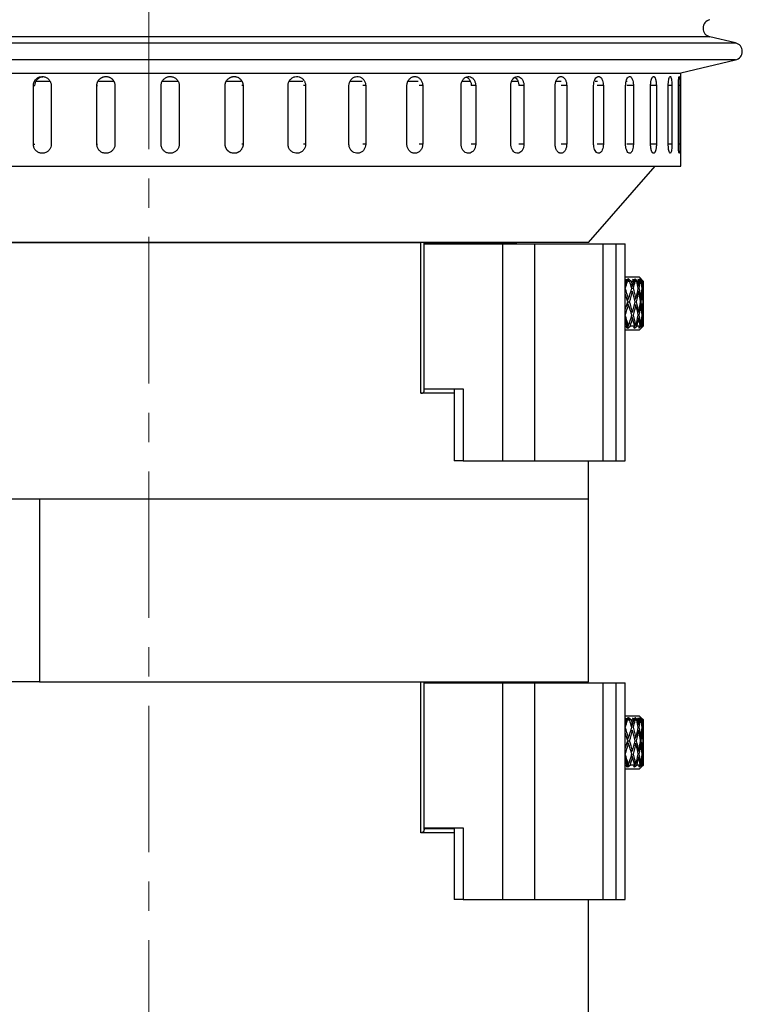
# Model space of a CAD drawing. Header units: inches. Extents: x 1.2 to 31.4, y 1 to 21.5.
# Tile 8 of 63: x 3.4 to 5.9, y 10.2 to 13.6. Entities that reach past the tile are written whole.
import ezdxf

# ---------------------------------------------------------------- set-up
doc = ezdxf.new("R2010")
doc.units = ezdxf.units.IN
doc.header["$MEASUREMENT"] = 0
doc.linetypes.add('CENTERX2', pattern=[0.8, 0.5, -0.1, 0.1, -0.1])

msp = doc.modelspace()

# ---------------------------------------------------------------- linework, layer by layer
at = {"color": 7, "linetype": 'CENTERX2', "lineweight": 18}
msp.add_line((3.8271, 7.5437), (3.8271, 15.8905), dxfattribs=at)
at = {"color": 7, "linetype": 'Continuous', "lineweight": 25}
for p, q in [((5.741, 13.5269), (1.9131, 13.5269)), ((5.8288, 13.5061), (5.741, 13.5269)), ((1.8254, 13.5061), (5.4934, 13.5061)), ((5.4934, 13.5061), (5.8288, 13.5061)), ((5.8288, 13.4477), (2.4173, 13.4477)), ((5.6426, 13.4036), (5.8288, 13.4477)), ((2.4997, 13.4032), (5.3369, 13.4032)), ((5.3369, 13.4032), (5.6408, 13.4032)), ((5.6426, 13.0852), (5.6426, 13.4036)), ((3.4338, 13.1602), (3.4338, 13.3602)), ((3.4338, 13.3602), (3.4388, 13.3602)), ((3.4905, 13.374), (3.4417, 13.374)), ((3.4945, 13.3602), (3.4945, 13.1602)), ((3.6503, 13.1602), (3.6503, 13.3602)), ((3.6503, 13.3602), (3.6523, 13.3602)), ((3.7086, 13.374), (3.6554, 13.374)), ((3.7121, 13.3602), (3.7121, 13.1602)), ((3.8694, 13.1602), (3.8694, 13.3602)), ((3.9273, 13.374), (3.8728, 13.374)), ((3.9313, 13.3602), (3.9303, 13.3602)), ((3.9313, 13.3602), (3.9313, 13.1602)), ((4.0879, 13.1602), (4.0879, 13.3602)), ((4.1425, 13.374), (4.0913, 13.374)), ((4.149, 13.3602), (4.1451, 13.3602)), ((4.149, 13.3602), (4.149, 13.1602)), ((4.3025, 13.1602), (4.3025, 13.3602)), ((4.3527, 13.374), (4.3061, 13.374)), ((4.3621, 13.3602), (4.3552, 13.3602)), ((4.3621, 13.3602), (4.3621, 13.1602)), ((4.5102, 13.1602), (4.5102, 13.3602)), ((4.5551, 13.374), (4.5141, 13.374)), ((4.5673, 13.3602), (4.5575, 13.3602)), ((4.5673, 13.3602), (4.5673, 13.1602)), ((4.708, 13.1602), (4.708, 13.3602)), ((4.7465, 13.374), (4.7119, 13.374)), ((4.7617, 13.3602), (4.7493, 13.3602)), ((4.7617, 13.3602), (4.7617, 13.1602)), ((4.8929, 13.1602), (4.8929, 13.3602)), ((4.9255, 13.374), (4.8975, 13.374)), ((4.9425, 13.3602), (4.9276, 13.3602)), ((4.9425, 13.3602), (4.9425, 13.1602)), ((5.0623, 13.1602), (5.0623, 13.3602)), ((5.0888, 13.374), (5.0672, 13.374)), ((5.107, 13.3602), (5.0898, 13.3602)), ((5.107, 13.3602), (5.107, 13.1602)), ((5.2137, 13.1602), (5.2137, 13.3602)), ((5.2338, 13.374), (5.2186, 13.374)), ((5.2529, 13.3602), (5.2336, 13.3602)), ((5.2529, 13.3602), (5.2529, 13.1602)), ((5.3448, 13.1602), (5.3448, 13.3602)), ((5.3581, 13.374), (5.35, 13.374)), ((5.378, 13.3602), (5.357, 13.3602)), ((5.378, 13.3602), (5.378, 13.1602)), ((5.4539, 13.1602), (5.4539, 13.3602)), ((5.459, 13.374), (5.4566, 13.374)), ((5.4804, 13.3602), (5.458, 13.3602)), ((5.4804, 13.3602), (5.4804, 13.1602)), ((5.5391, 13.1602), (5.5391, 13.3602)), ((5.5588, 13.3602), (5.5391, 13.3602)), ((5.5588, 13.3602), (5.5588, 13.1602)), ((5.5995, 13.1602), (5.5995, 13.3602)), ((5.6119, 13.3602), (5.5995, 13.3602)), ((5.6119, 13.3602), (5.6119, 13.1602)), ((5.634, 13.1602), (5.634, 13.3602)), ((5.6389, 13.3602), (5.634, 13.3602)), ((5.6389, 13.3602), (5.6389, 13.1602)), ((3.4338, 13.1602), (3.4388, 13.1602)), ((3.6503, 13.1602), (3.6523, 13.1602)), ((3.9313, 13.1602), (3.9303, 13.1602)), ((4.149, 13.1602), (4.1451, 13.1602)), ((4.3621, 13.1602), (4.3552, 13.1602)), ((4.5673, 13.1602), (4.5575, 13.1602)), ((4.7617, 13.1602), (4.7493, 13.1602)), ((4.9425, 13.1602), (4.9276, 13.1602)), ((5.107, 13.1602), (5.0898, 13.1602)), ((5.2529, 13.1602), (5.2336, 13.1602)), ((5.378, 13.1602), (5.357, 13.1602)), ((5.4804, 13.1602), (5.458, 13.1602)), ((5.5588, 13.1602), (5.5391, 13.1602)), ((5.6119, 13.1602), (5.5995, 13.1602)), ((5.6389, 13.1602), (5.634, 13.1602)), ((2.4483, 13.0852), (5.6426, 13.0852)), ((5.3271, 12.8252), (5.5552, 13.0852)), ((5.3271, 12.8252), (2.3271, 12.8252)), ((2.9987, 12.8252), (4.755, 12.8252)), ((4.755, 12.3102), (4.755, 12.8252)), ((4.7664, 12.3167), (4.7664, 12.8252)), ((5.0777, 12.8212), (4.7664, 12.8212)), ((4.7664, 12.8202), (5.0356, 12.8202)), ((5.0356, 12.0802), (5.0356, 12.8202)), ((5.0356, 12.8202), (5.1438, 12.8202)), ((5.0777, 12.8212), (5.0817, 12.8252)), ((5.1438, 12.0802), (5.1438, 12.8202)), ((5.1438, 12.8202), (5.3771, 12.8202)), ((5.3771, 12.0802), (5.3771, 12.8202)), ((5.3771, 12.8202), (5.4221, 12.8202)), ((5.4221, 12.0802), (5.4221, 12.8202)), ((5.4221, 12.8202), (5.4521, 12.8202)), ((5.4521, 12.0802), (5.4521, 12.8202)), ((5.4521, 12.7072), (5.4996, 12.7072)), ((5.5146, 12.6922), (5.4996, 12.7072)), ((5.4584, 12.6973), (5.4511, 12.699)), ((5.4521, 12.6816), (5.4584, 12.6973)), ((5.4521, 12.6963), (5.4537, 12.6922)), ((5.4604, 12.6922), (5.4584, 12.6973)), ((5.464, 12.7004), (5.4595, 12.699)), ((5.4595, 12.699), (5.4679, 12.6922)), ((5.4679, 12.6922), (5.4604, 12.6922)), ((5.4738, 12.6922), (5.464, 12.7004)), ((5.4654, 12.6942), (5.464, 12.7004)), ((5.4723, 12.6775), (5.4777, 12.6784)), ((5.4814, 12.6922), (5.4738, 12.6922)), ((5.4745, 12.6698), (5.4772, 12.6783)), ((5.4834, 12.6973), (5.4775, 12.699)), ((5.4775, 12.699), (5.4814, 12.6922)), ((5.4799, 12.6865), (5.4834, 12.6973)), ((5.4864, 12.6922), (5.4834, 12.6973)), ((5.4864, 12.7004), (5.4837, 12.699)), ((5.4837, 12.699), (5.4918, 12.6922)), ((5.496, 12.6922), (5.4864, 12.7004)), ((5.487, 12.6962), (5.4864, 12.7004)), ((5.4918, 12.6922), (5.4864, 12.6922)), ((5.4949, 12.6778), (5.4986, 12.6784)), ((5.4952, 12.676), (5.4957, 12.6779)), ((5.5003, 12.6973), (5.4959, 12.699)), ((5.4959, 12.699), (5.5011, 12.6922)), ((5.5011, 12.6922), (5.496, 12.6922)), ((5.4995, 12.6942), (5.5003, 12.6973)), ((5.5007, 12.7004), (5.4997, 12.699)), ((5.4997, 12.699), (5.5074, 12.6922)), ((5.5042, 12.6922), (5.5003, 12.6973)), ((5.5097, 12.6922), (5.5007, 12.7004)), ((5.5008, 12.6981), (5.5007, 12.7004)), ((5.5074, 12.6922), (5.5042, 12.6922)), ((5.5086, 12.6973), (5.506, 12.699)), ((5.506, 12.699), (5.5121, 12.6922)), ((5.5146, 12.6922), (5.5063, 12.7004)), ((5.5063, 12.7004), (5.5072, 12.699)), ((5.5072, 12.699), (5.5143, 12.6922)), ((5.5085, 12.6962), (5.5086, 12.6973)), ((5.5134, 12.6922), (5.5086, 12.6973)), ((5.5091, 12.6781), (5.511, 12.6784)), ((5.5121, 12.6922), (5.5097, 12.6922)), ((5.5143, 12.6922), (5.5134, 12.6922)), ((5.4523, 12.6683), (5.4521, 12.6683)), ((5.4717, 12.6574), (5.4777, 12.6584)), ((5.4741, 12.6578), (5.4731, 12.662)), ((5.4804, 12.6683), (5.4746, 12.6674)), ((5.4946, 12.6577), (5.4986, 12.6584)), ((5.5004, 12.6683), (5.4966, 12.6678)), ((5.509, 12.6581), (5.511, 12.6584)), ((5.5118, 12.6683), (5.5101, 12.6681)), ((5.5146, 12.5966), (5.5146, 12.6484)), ((5.4577, 12.6325), (5.4642, 12.6325)), ((5.4577, 12.6125), (5.4642, 12.6125)), ((5.4601, 12.6253), (5.4624, 12.6325)), ((5.4624, 12.6125), (5.4601, 12.6197)), ((5.461, 12.6225), (5.4673, 12.6225)), ((5.4844, 12.6325), (5.4892, 12.6325)), ((5.4844, 12.6125), (5.4892, 12.6125)), ((5.4846, 12.6315), (5.4849, 12.6325)), ((5.4849, 12.6125), (5.4846, 12.6134)), ((5.4868, 12.6225), (5.4914, 12.6225)), ((5.503, 12.6325), (5.5059, 12.6325)), ((5.503, 12.6125), (5.5059, 12.6125)), ((5.5045, 12.6225), (5.5072, 12.6225)), ((5.5129, 12.6325), (5.5139, 12.6325)), ((5.5129, 12.6125), (5.5139, 12.6125)), ((5.5135, 12.6225), (5.5142, 12.6225)), ((5.4521, 12.5766), (5.4523, 12.5766)), ((5.4777, 12.5866), (5.4717, 12.5876)), ((5.4731, 12.5829), (5.4741, 12.5872)), ((5.4772, 12.5667), (5.4745, 12.5751)), ((5.4746, 12.5776), (5.4804, 12.5766)), ((5.4986, 12.5866), (5.4946, 12.5872)), ((5.4957, 12.567), (5.4952, 12.5689)), ((5.4966, 12.5772), (5.5004, 12.5766)), ((5.511, 12.5866), (5.509, 12.5869)), ((5.5101, 12.5769), (5.5118, 12.5766)), ((5.4605, 12.5423), (5.4521, 12.5633)), ((5.4521, 12.5402), (5.4579, 12.5402)), ((5.4579, 12.5402), (5.4556, 12.5345)), ((5.4556, 12.5345), (5.4573, 12.5349)), ((5.4573, 12.5349), (5.4568, 12.5345)), ((5.4568, 12.5345), (5.4612, 12.5329)), ((5.4605, 12.5423), (5.4573, 12.5349)), ((5.4642, 12.541), (5.4605, 12.5423)), ((5.4612, 12.5329), (5.4632, 12.5414)), ((5.4612, 12.5329), (5.4702, 12.5402)), ((5.4702, 12.5402), (5.4846, 12.5402)), ((5.4777, 12.5666), (5.4723, 12.5675)), ((5.4851, 12.5423), (5.4799, 12.5584)), ((5.4846, 12.5402), (5.4812, 12.5345)), ((5.4812, 12.5345), (5.4825, 12.5349)), ((5.4825, 12.5349), (5.482, 12.5345)), ((5.482, 12.5345), (5.4847, 12.5329)), ((5.4841, 12.5393), (5.4825, 12.5349)), ((5.4851, 12.5423), (5.4845, 12.5406)), ((5.4847, 12.5329), (5.486, 12.542)), ((5.4847, 12.5329), (5.4934, 12.5402)), ((5.4892, 12.541), (5.4851, 12.5423)), ((5.4934, 12.5402), (5.5031, 12.5402)), ((5.4986, 12.5666), (5.4949, 12.5672)), ((5.5031, 12.5402), (5.4987, 12.5345)), ((5.4987, 12.5345), (5.4997, 12.5349)), ((5.4997, 12.5349), (5.4992, 12.5345)), ((5.4992, 12.5345), (5.5001, 12.5329)), ((5.4996, 12.5252), (5.5146, 12.5402)), ((5.5, 12.5362), (5.4997, 12.5349)), ((5.5001, 12.5329), (5.5083, 12.5402)), ((5.5001, 12.5329), (5.5003, 12.5365)), ((5.5059, 12.541), (5.5028, 12.5419)), ((5.5069, 12.5329), (5.5144, 12.5402)), ((5.5078, 12.5345), (5.5069, 12.5329)), ((5.513, 12.5402), (5.5076, 12.5345)), ((5.5076, 12.5345), (5.5082, 12.5349)), ((5.5082, 12.5349), (5.5078, 12.5345)), ((5.5083, 12.5352), (5.5082, 12.5349)), ((5.5083, 12.5402), (5.513, 12.5402)), ((5.511, 12.5666), (5.5091, 12.5669)), ((5.5139, 12.541), (5.5129, 12.5413)), ((5.5144, 12.5402), (5.5146, 12.5402)), ((5.5146, 12.5402), (5.5146, 12.5566)), ((5.4996, 12.5252), (5.4521, 12.5252)), ((4.8689, 12.3102), (4.755, 12.3102)), ((4.7664, 12.3252), (4.7795, 12.3252)), ((4.7795, 12.3252), (4.9002, 12.3252)), ((4.8689, 12.3252), (4.8689, 12.0802)), ((4.9002, 12.3252), (4.9002, 12.0802)), ((4.9002, 12.0802), (4.8689, 12.0802)), ((4.9002, 12.0802), (5.0356, 12.0802)), ((5.0356, 12.0802), (5.1438, 12.0802)), ((5.1438, 12.0802), (5.3771, 12.0802)), ((5.3271, 11.9502), (5.3271, 12.0802)), ((5.3771, 12.0802), (5.4221, 12.0802)), ((5.4221, 12.0802), (5.4521, 12.0802)), ((3.3152, 11.9502), (3.4545, 11.9502)), ((3.4545, 11.9502), (3.4545, 11.3252)), ((3.4545, 11.9502), (5.3271, 11.9502)), ((5.3271, 11.3252), (5.3271, 11.9502)), ((3.4545, 11.3252), (3.3152, 11.3252)), ((3.4545, 11.3252), (5.3271, 11.3252)), ((3.4545, 11.3252), (4.755, 11.3252)), ((4.755, 10.8102), (4.755, 11.3252)), ((4.7664, 10.8215), (4.7664, 11.3252)), ((4.7664, 11.3222), (5.0356, 11.3222)), ((5.0356, 10.5822), (5.0356, 11.3222)), ((5.0356, 11.3222), (5.1438, 11.3222)), ((5.1438, 10.5822), (5.1438, 11.3222)), ((5.1438, 11.3222), (5.3771, 11.3222)), ((5.3771, 10.5822), (5.3771, 11.3222)), ((5.3771, 11.3222), (5.4221, 11.3222)), ((5.4221, 10.5822), (5.4221, 11.3222)), ((5.4221, 11.3222), (5.4521, 11.3222)), ((5.4521, 10.5822), (5.4521, 11.3222)), ((5.4584, 11.1993), (5.4511, 11.201)), ((5.4521, 11.2092), (5.4996, 11.2092)), ((5.4521, 11.1836), (5.4584, 11.1993)), ((5.4521, 11.1983), (5.4537, 11.1942)), ((5.4604, 11.1942), (5.4584, 11.1993)), ((5.464, 11.2024), (5.4595, 11.201)), ((5.4595, 11.201), (5.4679, 11.1942)), ((5.4679, 11.1942), (5.4604, 11.1942)), ((5.4738, 11.1942), (5.464, 11.2024)), ((5.4654, 11.1962), (5.464, 11.2024)), ((5.4814, 11.1942), (5.4738, 11.1942)), ((5.4834, 11.1993), (5.4775, 11.201)), ((5.4775, 11.201), (5.4814, 11.1942)), ((5.4799, 11.1885), (5.4834, 11.1993)), ((5.4864, 11.1942), (5.4834, 11.1993)), ((5.4864, 11.2024), (5.4837, 11.201)), ((5.4837, 11.201), (5.4918, 11.1942)), ((5.496, 11.1942), (5.4864, 11.2024)), ((5.487, 11.1982), (5.4864, 11.2024)), ((5.4918, 11.1942), (5.4864, 11.1942)), ((5.5003, 11.1993), (5.4959, 11.201)), ((5.4959, 11.201), (5.5011, 11.1942)), ((5.5011, 11.1942), (5.496, 11.1942)), ((5.4995, 11.1962), (5.5003, 11.1993)), ((5.5146, 11.1942), (5.4996, 11.2092)), ((5.5007, 11.2024), (5.4997, 11.201)), ((5.4997, 11.201), (5.5074, 11.1942)), ((5.5042, 11.1942), (5.5003, 11.1993)), ((5.5097, 11.1942), (5.5007, 11.2024)), ((5.5008, 11.2001), (5.5007, 11.2024)), ((5.5074, 11.1942), (5.5042, 11.1942)), ((5.5086, 11.1993), (5.506, 11.201)), ((5.506, 11.201), (5.5121, 11.1942)), ((5.5146, 11.1942), (5.5063, 11.2024)), ((5.5063, 11.2024), (5.5072, 11.201)), ((5.5072, 11.201), (5.5143, 11.1942)), ((5.5085, 11.1982), (5.5086, 11.1993)), ((5.5134, 11.1942), (5.5086, 11.1993)), ((5.5121, 11.1942), (5.5097, 11.1942)), ((5.5143, 11.1942), (5.5134, 11.1942)), ((5.4523, 11.1703), (5.4521, 11.1703)), ((5.4717, 11.1594), (5.4777, 11.1604)), ((5.4723, 11.1795), (5.4777, 11.1804)), ((5.4741, 11.1598), (5.4731, 11.164)), ((5.4745, 11.1718), (5.4772, 11.1803)), ((5.4804, 11.1703), (5.4746, 11.1694)), ((5.4946, 11.1597), (5.4986, 11.1604)), ((5.4949, 11.1798), (5.4986, 11.1804)), ((5.4952, 11.178), (5.4957, 11.1799)), ((5.5004, 11.1703), (5.4966, 11.1698)), ((5.509, 11.1601), (5.511, 11.1604)), ((5.5091, 11.1801), (5.511, 11.1804)), ((5.5118, 11.1703), (5.5101, 11.1701)), ((5.4577, 11.1345), (5.4642, 11.1345)), ((5.4601, 11.1273), (5.4624, 11.1345)), ((5.461, 11.1245), (5.4673, 11.1245)), ((5.4844, 11.1345), (5.4892, 11.1345)), ((5.4846, 11.1335), (5.4849, 11.1345)), ((5.4868, 11.1245), (5.4914, 11.1245)), ((5.503, 11.1345), (5.5059, 11.1345)), ((5.5045, 11.1245), (5.5072, 11.1245)), ((5.5129, 11.1345), (5.5139, 11.1345)), ((5.5135, 11.1245), (5.5142, 11.1245)), ((5.5146, 11.0986), (5.5146, 11.1504)), ((5.4577, 11.1145), (5.4642, 11.1145)), ((5.4624, 11.1145), (5.4601, 11.1217)), ((5.4777, 11.0886), (5.4717, 11.0896)), ((5.4844, 11.1145), (5.4892, 11.1145)), ((5.4849, 11.1145), (5.4846, 11.1154)), ((5.503, 11.1145), (5.5059, 11.1145)), ((5.5129, 11.1145), (5.5139, 11.1145)), ((5.4521, 11.0786), (5.4523, 11.0786)), ((5.4605, 11.0443), (5.4521, 11.0653)), ((5.4777, 11.0686), (5.4723, 11.0695)), ((5.4731, 11.0849), (5.4741, 11.0892)), ((5.4772, 11.0687), (5.4745, 11.0771)), ((5.4746, 11.0796), (5.4804, 11.0786)), ((5.4851, 11.0443), (5.4799, 11.0604)), ((5.4986, 11.0886), (5.4946, 11.0892)), ((5.4986, 11.0686), (5.4949, 11.0692)), ((5.4957, 11.069), (5.4952, 11.0709)), ((5.4966, 11.0792), (5.5004, 11.0786)), ((5.511, 11.0886), (5.509, 11.0889)), ((5.511, 11.0686), (5.5091, 11.0689)), ((5.5101, 11.0789), (5.5118, 11.0786)), ((5.5146, 11.0422), (5.5146, 11.0586)), ((5.4521, 11.0422), (5.4579, 11.0422)), ((5.4996, 11.0272), (5.4521, 11.0272)), ((5.4579, 11.0422), (5.4556, 11.0365)), ((5.4556, 11.0365), (5.4573, 11.0369)), ((5.4573, 11.0369), (5.4568, 11.0365)), ((5.4568, 11.0365), (5.4612, 11.0349)), ((5.4605, 11.0443), (5.4573, 11.0369)), ((5.4642, 11.043), (5.4605, 11.0443)), ((5.4612, 11.0349), (5.4632, 11.0434)), ((5.4612, 11.0349), (5.4702, 11.0422)), ((5.4702, 11.0422), (5.4846, 11.0422)), ((5.4846, 11.0422), (5.4812, 11.0365)), ((5.4812, 11.0365), (5.4825, 11.0369)), ((5.4825, 11.0369), (5.482, 11.0365)), ((5.482, 11.0365), (5.4847, 11.0349)), ((5.4841, 11.0413), (5.4825, 11.0369)), ((5.4851, 11.0443), (5.4845, 11.0426)), ((5.4847, 11.0349), (5.486, 11.044)), ((5.4847, 11.0349), (5.4934, 11.0422)), ((5.4892, 11.043), (5.4851, 11.0443)), ((5.4934, 11.0422), (5.5031, 11.0422)), ((5.5031, 11.0422), (5.4987, 11.0365)), ((5.4987, 11.0365), (5.4997, 11.0369)), ((5.4997, 11.0369), (5.4992, 11.0365)), ((5.4992, 11.0365), (5.5001, 11.0349)), ((5.4996, 11.0272), (5.5146, 11.0422)), ((5.5, 11.0382), (5.4997, 11.0369)), ((5.5001, 11.0349), (5.5083, 11.0422)), ((5.5001, 11.0349), (5.5003, 11.0385)), ((5.5059, 11.043), (5.5028, 11.0439)), ((5.5069, 11.0349), (5.5144, 11.0422)), ((5.5078, 11.0365), (5.5069, 11.0349)), ((5.513, 11.0422), (5.5076, 11.0365)), ((5.5076, 11.0365), (5.5082, 11.0369)), ((5.5082, 11.0369), (5.5078, 11.0365)), ((5.5083, 11.0372), (5.5082, 11.0369)), ((5.5083, 11.0422), (5.513, 11.0422)), ((5.5139, 11.043), (5.5129, 11.0433)), ((5.5144, 11.0422), (5.5146, 11.0422)), ((4.7661, 10.8252), (4.8689, 10.8252)), ((4.7664, 10.8272), (4.9002, 10.8272)), ((4.8689, 10.8272), (4.8689, 10.5822)), ((4.9002, 10.8272), (4.9002, 10.5822)), ((4.8689, 10.8102), (4.755, 10.8102)), ((4.9002, 10.5822), (4.8689, 10.5822)), ((4.9002, 10.5822), (5.0356, 10.5822)), ((5.0356, 10.5822), (5.1438, 10.5822)), ((5.1438, 10.5822), (5.3771, 10.5822)), ((5.3271, 10.0752), (5.3271, 10.5822)), ((5.3771, 10.5822), (5.4221, 10.5822)), ((5.4221, 10.5822), (5.4521, 10.5822))]:
    msp.add_line(p, q, dxfattribs=at)
for centre, start, end in [((5.7479, 13.5561), 103.3212, 256.6788), ((5.8219, 13.4769), 283.3212, 76.6788)]:
    msp.add_arc(centre, 0.03, start, end, dxfattribs=at)
for centre, major_axis, ratio, start_param, end_param in [((5.2021, 12.6225), (0.25, 0.5341), 0.351168, 4.995947, 5.004501), ((5.2021, 12.6025), (0.25, 0.5341), 0.351168, 4.997277, 5.041861), ((5.2021, 12.6225), (-0.1712, 0.5348), 0.488877, 4.642041, 4.686357), ((5.2021, 12.6425), (-0.1712, 0.5348), 0.488877, 4.623498, 4.649177), ((5.2021, 12.6225), (0.2162, 0.5335), 0.422924, 4.985598, 5.011371), ((5.2021, 12.6025), (0.2162, 0.5335), 0.422924, 5.004148, 5.048732), ((5.2021, 12.6225), (-0.1123, 0.5378), 0.542256, 4.6846, 4.728916), ((5.2021, 12.6425), (-0.1123, 0.5378), 0.542256, 4.666057, 4.691736), ((5.2021, 12.6225), (0.1712, 0.5348), 0.488877, 4.971096, 4.996869), ((5.2021, 12.6025), (0.1712, 0.5348), 0.488877, 4.989646, 5.03423), ((5.2021, 12.6225), (-0.0395, 0.5408), 0.57322, 4.755446, 4.799762), ((5.2021, 12.6425), (-0.0395, 0.5408), 0.57322, 4.736903, 4.762583), ((5.2021, 12.6225), (0.1123, 0.5378), 0.542256, 4.928537, 4.95431), ((5.2021, 12.6025), (0.1123, 0.5378), 0.542256, 4.947086, 4.99167), ((5.2021, 12.6225), (0.0395, 0.5408), 0.57322, 4.839147, 4.883463), ((5.2021, 12.6425), (0.0395, 0.5408), 0.57322, 4.820604, 4.846284), ((5.2021, 12.6225), (-0.2162, 0.5335), 0.422924, 4.542631, 4.591776), ((5.2021, 12.6425), (-0.2162, 0.5335), 0.422924, 4.524154, 4.590446), ((5.2021, 12.6225), (0.2162, 0.5335), 0.422924, 4.900624, 4.967055), ((5.2021, 12.6025), (0.2162, 0.5335), 0.422924, 4.919106, 4.985598), ((5.2021, 12.6225), (-0.1712, 0.5348), 0.488877, 4.557133, 4.623498), ((5.2021, 12.6425), (-0.1712, 0.5348), 0.488877, 4.538656, 4.604948), ((5.2021, 12.6225), (0.1712, 0.5348), 0.488877, 4.886121, 4.952553), ((5.2021, 12.6025), (0.1712, 0.5348), 0.488877, 4.904604, 4.971096), ((5.2021, 12.6225), (-0.1123, 0.5378), 0.542256, 4.599692, 4.666057), ((5.2021, 12.6425), (-0.1123, 0.5378), 0.542256, 4.581216, 4.647508), ((5.2021, 12.6225), (0.1123, 0.5378), 0.542256, 4.843562, 4.909993), ((5.2021, 12.6025), (0.1123, 0.5378), 0.542256, 4.862044, 4.928537), ((5.2021, 12.6225), (-0.0395, 0.5408), 0.57322, 4.670538, 4.736903), ((5.2021, 12.6425), (-0.0395, 0.5408), 0.57322, 4.652062, 4.718354), ((5.2021, 12.6225), (0.0395, 0.5408), 0.57322, 4.772716, 4.839147), ((5.2021, 12.6025), (0.0395, 0.5408), 0.57322, 4.791198, 4.85769), ((5.2021, 12.6225), (0.2162, 0.5335), 0.422924, 4.833002, 4.882147), ((5.2021, 12.6025), (0.2162, 0.5335), 0.422924, 4.834332, 4.900624), ((5.2021, 12.6225), (-0.2162, 0.5335), 0.422924, 4.457723, 4.524154), ((5.2021, 12.6425), (-0.2162, 0.5335), 0.422924, 4.43918, 4.505672), ((5.2021, 12.6225), (0.1712, 0.5348), 0.488877, 4.80128, 4.867645), ((5.2021, 12.6025), (0.1712, 0.5348), 0.488877, 4.81983, 4.886121), ((5.2021, 12.6225), (-0.1712, 0.5348), 0.488877, 4.472225, 4.538656), ((5.2021, 12.6425), (-0.1712, 0.5348), 0.488877, 4.453682, 4.520174), ((5.2021, 12.6225), (0.1123, 0.5378), 0.542256, 4.758721, 4.825086), ((5.2021, 12.6025), (0.1123, 0.5378), 0.542256, 4.77727, 4.843562), ((5.2021, 12.6225), (-0.1123, 0.5378), 0.542256, 4.514784, 4.581216), ((5.2021, 12.6425), (-0.1123, 0.5378), 0.542256, 4.496241, 4.562734), ((5.2021, 12.6225), (0.0395, 0.5408), 0.57322, 4.687875, 4.754239), ((5.2021, 12.6025), (0.0395, 0.5408), 0.57322, 4.706424, 4.772716), ((5.2021, 12.6225), (-0.0395, 0.5408), 0.57322, 4.585631, 4.652062), ((5.2021, 12.6425), (-0.0395, 0.5408), 0.57322, 4.567087, 4.63358), ((5.2021, 12.6425), (-0.25, 0.5341), 0.351168, 4.360939, 4.427501), ((5.2021, 12.6225), (0.1712, 0.5348), 0.488877, 4.716575, 4.782737), ((5.2021, 12.6425), (-0.2162, 0.5335), 0.422924, 4.354069, 4.42063), ((5.2021, 12.6225), (0.1123, 0.5378), 0.542256, 4.674016, 4.740178), ((5.2021, 12.6425), (-0.1712, 0.5348), 0.488877, 4.368571, 4.435132), ((5.2021, 12.6225), (0.0395, 0.5408), 0.57322, 4.60317, 4.669332), ((5.2021, 12.6425), (-0.1123, 0.5378), 0.542256, 4.411131, 4.477692), ((5.2021, 12.6225), (-0.0395, 0.5408), 0.57322, 4.519469, 4.585631), ((5.2021, 12.6225), (-0.25, 0.5341), 0.351168, 4.396951, 4.428831), ((5.2021, 12.6025), (0.1712, 0.5348), 0.488877, 4.752382, 4.80128), ((5.2021, 12.6225), (-0.2162, 0.5335), 0.422924, 4.390081, 4.43918), ((5.2021, 12.6025), (0.1123, 0.5378), 0.542256, 4.709822, 4.758721), ((5.2021, 12.6225), (-0.1712, 0.5348), 0.488877, 4.404583, 4.453682), ((5.2021, 12.6025), (0.0395, 0.5408), 0.57322, 4.638976, 4.687875), ((5.2021, 12.6225), (-0.1123, 0.5378), 0.542256, 4.447143, 4.496241), ((5.2021, 12.6025), (-0.0395, 0.5408), 0.57322, 4.555275, 4.604174), ((5.2021, 11.1245), (0.25, 0.5341), 0.351168, 4.995947, 5.004501), ((5.2021, 11.1045), (0.25, 0.5341), 0.351168, 4.997277, 5.041861), ((5.2021, 11.1245), (-0.1712, 0.5348), 0.488877, 4.642041, 4.686357), ((5.2021, 11.1445), (-0.1712, 0.5348), 0.488877, 4.623498, 4.649177), ((5.2021, 11.1245), (0.2162, 0.5335), 0.422924, 4.985598, 5.011371), ((5.2021, 11.1045), (0.2162, 0.5335), 0.422924, 5.004148, 5.048732), ((5.2021, 11.1245), (-0.1123, 0.5378), 0.542256, 4.6846, 4.728916), ((5.2021, 11.1445), (-0.1123, 0.5378), 0.542256, 4.666057, 4.691736), ((5.2021, 11.1245), (0.1712, 0.5348), 0.488877, 4.971096, 4.996869), ((5.2021, 11.1045), (0.1712, 0.5348), 0.488877, 4.989646, 5.03423), ((5.2021, 11.1245), (-0.0395, 0.5408), 0.57322, 4.755446, 4.799762), ((5.2021, 11.1445), (-0.0395, 0.5408), 0.57322, 4.736903, 4.762583), ((5.2021, 11.1245), (0.1123, 0.5378), 0.542256, 4.928537, 4.95431), ((5.2021, 11.1045), (0.1123, 0.5378), 0.542256, 4.947086, 4.99167), ((5.2021, 11.1245), (0.0395, 0.5408), 0.57322, 4.839147, 4.883463), ((5.2021, 11.1445), (0.0395, 0.5408), 0.57322, 4.820604, 4.846284), ((5.2021, 11.1445), (-0.2162, 0.5335), 0.422924, 4.524154, 4.590446), ((5.2021, 11.1245), (0.2162, 0.5335), 0.422924, 4.900624, 4.967055), ((5.2021, 11.1045), (0.2162, 0.5335), 0.422924, 4.919106, 4.985598), ((5.2021, 11.1245), (-0.1712, 0.5348), 0.488877, 4.557133, 4.623498), ((5.2021, 11.1445), (-0.1712, 0.5348), 0.488877, 4.538656, 4.604948), ((5.2021, 11.1245), (0.1712, 0.5348), 0.488877, 4.886121, 4.952553), ((5.2021, 11.1045), (0.1712, 0.5348), 0.488877, 4.904604, 4.971096), ((5.2021, 11.1245), (-0.1123, 0.5378), 0.542256, 4.599692, 4.666057), ((5.2021, 11.1445), (-0.1123, 0.5378), 0.542256, 4.581216, 4.647508), ((5.2021, 11.1245), (0.1123, 0.5378), 0.542256, 4.843562, 4.909993), ((5.2021, 11.1045), (0.1123, 0.5378), 0.542256, 4.862044, 4.928537), ((5.2021, 11.1245), (-0.0395, 0.5408), 0.57322, 4.670538, 4.736903), ((5.2021, 11.1445), (-0.0395, 0.5408), 0.57322, 4.652062, 4.718354), ((5.2021, 11.1245), (0.0395, 0.5408), 0.57322, 4.772716, 4.839147), ((5.2021, 11.1045), (0.0395, 0.5408), 0.57322, 4.791198, 4.85769), ((5.2021, 11.1245), (-0.2162, 0.5335), 0.422924, 4.542631, 4.591776), ((5.2021, 11.1245), (0.2162, 0.5335), 0.422924, 4.833002, 4.882147), ((5.2021, 11.1445), (-0.2162, 0.5335), 0.422924, 4.43918, 4.505672), ((5.2021, 11.1245), (0.1712, 0.5348), 0.488877, 4.80128, 4.867645), ((5.2021, 11.1445), (-0.1712, 0.5348), 0.488877, 4.453682, 4.520174), ((5.2021, 11.1245), (0.1123, 0.5378), 0.542256, 4.758721, 4.825086), ((5.2021, 11.1445), (-0.1123, 0.5378), 0.542256, 4.496241, 4.562734), ((5.2021, 11.1245), (0.0395, 0.5408), 0.57322, 4.687875, 4.754239), ((5.2021, 11.1445), (-0.0395, 0.5408), 0.57322, 4.567087, 4.63358), ((5.2021, 11.1045), (0.2162, 0.5335), 0.422924, 4.834332, 4.900624), ((5.2021, 11.1245), (-0.2162, 0.5335), 0.422924, 4.457723, 4.524154), ((5.2021, 11.1045), (0.1712, 0.5348), 0.488877, 4.81983, 4.886121), ((5.2021, 11.1245), (-0.1712, 0.5348), 0.488877, 4.472225, 4.538656), ((5.2021, 11.1045), (0.1123, 0.5378), 0.542256, 4.77727, 4.843562), ((5.2021, 11.1245), (-0.1123, 0.5378), 0.542256, 4.514784, 4.581216), ((5.2021, 11.1045), (0.0395, 0.5408), 0.57322, 4.706424, 4.772716), ((5.2021, 11.1245), (-0.0395, 0.5408), 0.57322, 4.585631, 4.652062), ((5.2021, 11.1245), (-0.25, 0.5341), 0.351168, 4.396951, 4.428831), ((5.2021, 11.1445), (-0.25, 0.5341), 0.351168, 4.360939, 4.427501), ((5.2021, 11.1245), (0.1712, 0.5348), 0.488877, 4.716575, 4.782737), ((5.2021, 11.1045), (0.1712, 0.5348), 0.488877, 4.752382, 4.80128), ((5.2021, 11.1245), (-0.2162, 0.5335), 0.422924, 4.390081, 4.43918), ((5.2021, 11.1445), (-0.2162, 0.5335), 0.422924, 4.354069, 4.42063), ((5.2021, 11.1245), (0.1123, 0.5378), 0.542256, 4.674016, 4.740178), ((5.2021, 11.1045), (0.1123, 0.5378), 0.542256, 4.709822, 4.758721), ((5.2021, 11.1245), (-0.1712, 0.5348), 0.488877, 4.404583, 4.453682), ((5.2021, 11.1445), (-0.1712, 0.5348), 0.488877, 4.368571, 4.435132), ((5.2021, 11.1245), (0.0395, 0.5408), 0.57322, 4.60317, 4.669332), ((5.2021, 11.1045), (0.0395, 0.5408), 0.57322, 4.638976, 4.687875), ((5.2021, 11.1245), (-0.1123, 0.5378), 0.542256, 4.447143, 4.496241), ((5.2021, 11.1445), (-0.1123, 0.5378), 0.542256, 4.411131, 4.477692), ((5.2021, 11.1245), (-0.0395, 0.5408), 0.57322, 4.519469, 4.585631), ((5.2021, 11.1045), (-0.0395, 0.5408), 0.57322, 4.555275, 4.604174)]:
    msp.add_ellipse(centre, major_axis=major_axis, ratio=ratio, start_param=start_param, end_param=end_param, dxfattribs=at)
for points, knots in [([(3.4338, 13.3602), (3.4341, 13.3637), (3.4348, 13.3707), (3.44, 13.38), (3.4477, 13.387), (3.4573, 13.391), (3.4677, 13.3916), (3.4777, 13.3886), (3.4862, 13.3824), (3.4921, 13.3738), (3.4944, 13.3659), (3.4945, 13.3613), (3.4945, 13.3602)], [0, 0, 0, 0, 0.107362, 0.214723, 0.322094, 0.429472, 0.536839, 0.644195, 0.751556, 0.858932, 0.966307, 1, 1, 1, 1]), ([(3.4388, 13.3602), (3.4391, 13.3637), (3.4398, 13.3707), (3.445, 13.38), (3.4527, 13.3869), (3.4612, 13.3909), (3.4669, 13.3908), (3.4691, 13.3908)], [0, 0, 0, 0, 0.214723, 0.429445, 0.644188, 0.858943, 1, 1, 1, 1]), ([(3.6503, 13.3602), (3.6503, 13.3611), (3.6504, 13.3628), (3.6507, 13.3654), (3.6512, 13.3679), (3.652, 13.3705), (3.6533, 13.3737), (3.655, 13.3768), (3.657, 13.3796), (3.6593, 13.3822), (3.6619, 13.3845), (3.6648, 13.3865), (3.667, 13.3878), (3.6694, 13.3889), (3.6718, 13.3898), (3.6744, 13.3905), (3.6778, 13.3911), (3.6813, 13.3913), (3.6847, 13.3911), (3.6882, 13.3905), (3.6915, 13.3895), (3.6947, 13.3881), (3.6978, 13.3865), (3.7006, 13.3844), (3.7032, 13.3821), (3.7049, 13.3801), (3.7065, 13.3781), (3.7079, 13.3759), (3.7091, 13.3735), (3.7105, 13.3703), (3.7115, 13.367), (3.7119, 13.3638), (3.7121, 13.3619), (3.7121, 13.3608), (3.7121, 13.3602)], [0, 0, 0, 0, 0.026376, 0.052935, 0.080071, 0.107407, 0.133783, 0.187431, 0.214766, 0.241145, 0.294797, 0.322136, 0.348515, 0.375078, 0.402219, 0.429559, 0.455936, 0.509586, 0.536924, 0.563298, 0.616943, 0.644277, 0.670653, 0.724301, 0.751637, 0.778016, 0.804578, 0.831718, 0.859058, 0.885437, 0.939091, 0.966431, 0.983192, 1, 1, 1, 1]), ([(3.8694, 13.3602), (3.8695, 13.3619), (3.8696, 13.3654), (3.871, 13.3705), (3.8731, 13.3753), (3.876, 13.3796), (3.8797, 13.3835), (3.8838, 13.3866), (3.8885, 13.389), (3.8935, 13.3906), (3.8987, 13.3913), (3.9039, 13.3912), (3.9091, 13.3901), (3.914, 13.3882), (3.9185, 13.3855), (3.9225, 13.3822), (3.9258, 13.3781), (3.9285, 13.3736), (3.9303, 13.3687), (3.9312, 13.3642), (3.9313, 13.3613), (3.9313, 13.3602)], [0, 0, 0, 0, 0.05292, 0.107375, 0.160295, 0.214749, 0.267674, 0.322133, 0.375061, 0.429523, 0.482446, 0.536903, 0.58982, 0.644272, 0.697192, 0.751646, 0.804573, 0.859035, 0.911961, 0.966423, 1, 1, 1, 1]), ([(4.0879, 13.3602), (4.0879, 13.3611), (4.0879, 13.3628), (4.0882, 13.3654), (4.0888, 13.3679), (4.0895, 13.3705), (4.0908, 13.3737), (4.0925, 13.3768), (4.0945, 13.3796), (4.0968, 13.3822), (4.0994, 13.3845), (4.1022, 13.3865), (4.1045, 13.3878), (4.1068, 13.3889), (4.1092, 13.3898), (4.1117, 13.3905), (4.1151, 13.3911), (4.1186, 13.3913), (4.122, 13.3911), (4.1254, 13.3905), (4.1287, 13.3895), (4.1319, 13.3881), (4.1349, 13.3865), (4.1377, 13.3844), (4.1402, 13.3821), (4.142, 13.3801), (4.1435, 13.3781), (4.1449, 13.3759), (4.1461, 13.3735), (4.1471, 13.3711), (4.1479, 13.3687), (4.1485, 13.3661), (4.149, 13.3633), (4.149, 13.3613), (4.149, 13.3602)], [0, 0, 0, 0, 0.0263748, 0.0529328, 0.0800683, 0.1074035, 0.1337783, 0.1874239, 0.2147587, 0.241136, 0.2947864, 0.3221239, 0.3485026, 0.3750644, 0.402204, 0.4295433, 0.4559193, 0.5095677, 0.5369043, 0.5632777, 0.6169205, 0.644254, 0.6706289, 0.7242746, 0.7516096, 0.7779877, 0.804549, 0.831688, 0.8590265, 0.8854047, 0.911966, 0.9391051, 0.9664438, 1, 1, 1, 1]), ([(4.3025, 13.3602), (4.3028, 13.3637), (4.3035, 13.3707), (4.3087, 13.38), (4.3162, 13.387), (4.3257, 13.391), (4.3359, 13.3916), (4.3456, 13.3886), (4.3539, 13.3824), (4.3597, 13.3738), (4.3619, 13.3659), (4.362, 13.3613), (4.3621, 13.3602)], [0, 0, 0, 0, 0.107362, 0.214723, 0.322094, 0.429472, 0.536839, 0.644195, 0.751556, 0.858932, 0.966307, 1, 1, 1, 1]), ([(4.5102, 13.3602), (4.5106, 13.3637), (4.5112, 13.3707), (4.5161, 13.38), (4.5234, 13.387), (4.5325, 13.391), (4.5422, 13.3916), (4.5516, 13.3886), (4.5595, 13.3824), (4.565, 13.3738), (4.5671, 13.3659), (4.5673, 13.3613), (4.5673, 13.3602)], [0, 0, 0, 0, 0.107362, 0.214723, 0.322094, 0.429472, 0.536839, 0.644195, 0.751556, 0.858932, 0.966307, 1, 1, 1, 1]), ([(4.708, 13.3602), (4.7081, 13.3619), (4.7082, 13.3654), (4.7094, 13.3705), (4.7113, 13.3753), (4.7138, 13.3796), (4.717, 13.3835), (4.7206, 13.3866), (4.7247, 13.389), (4.729, 13.3906), (4.7336, 13.3913), (4.7381, 13.3912), (4.7425, 13.3901), (4.7467, 13.3882), (4.7506, 13.3855), (4.7541, 13.3822), (4.757, 13.3781), (4.7592, 13.3736), (4.7608, 13.3687), (4.7615, 13.3647), (4.7617, 13.3619), (4.7617, 13.3608), (4.7617, 13.3602)], [0, 0, 0, 0, 0.0529193, 0.1073734, 0.1602927, 0.2147463, 0.2676704, 0.3221291, 0.3750562, 0.4295184, 0.4824402, 0.536897, 0.5898135, 0.6442644, 0.6971839, 0.7516376, 0.8045636, 0.8590245, 0.9119505, 0.9664117, 0.9831825, 1, 1, 1, 1]), ([(4.8929, 13.3602), (4.8932, 13.3637), (4.8938, 13.3707), (4.8981, 13.38), (4.9044, 13.387), (4.9123, 13.391), (4.9208, 13.3916), (4.9289, 13.3886), (4.9358, 13.3824), (4.9405, 13.3738), (4.9424, 13.3659), (4.9425, 13.3613), (4.9425, 13.3602)], [0, 0, 0, 0, 0.107362, 0.214723, 0.322094, 0.429472, 0.536839, 0.644195, 0.751556, 0.858932, 0.966307, 1, 1, 1, 1]), ([(4.9103, 13.3893), (4.9114, 13.389), (4.9153, 13.3878), (4.9207, 13.3823), (4.9255, 13.3738), (4.9273, 13.3659), (4.9275, 13.3613), (4.9275, 13.3602)], [0, 0, 0, 0, 0.115047, 0.382073, 0.649135, 0.916197, 1, 1, 1, 1]), ([(5.0623, 13.3602), (5.0626, 13.3637), (5.0631, 13.3707), (5.067, 13.38), (5.0727, 13.387), (5.0799, 13.391), (5.0875, 13.3916), (5.0948, 13.3886), (5.101, 13.3824), (5.1053, 13.3738), (5.1069, 13.3659), (5.107, 13.3613), (5.107, 13.3602)], [0, 0, 0, 0, 0.107362, 0.214723, 0.322094, 0.429472, 0.536839, 0.644195, 0.751556, 0.858932, 0.966307, 1, 1, 1, 1]), ([(5.0764, 13.3885), (5.0767, 13.3883), (5.0794, 13.3873), (5.0836, 13.3822), (5.088, 13.3738), (5.0896, 13.3659), (5.0897, 13.3613), (5.0897, 13.3602)], [0, 0, 0, 0, 0.036362, 0.327131, 0.617938, 0.908746, 1, 1, 1, 1]), ([(5.2137, 13.3602), (5.2137, 13.3619), (5.2139, 13.3654), (5.2147, 13.3705), (5.2161, 13.3753), (5.218, 13.3796), (5.2203, 13.3835), (5.223, 13.3866), (5.226, 13.389), (5.2291, 13.3906), (5.2324, 13.3913), (5.2357, 13.3912), (5.239, 13.3901), (5.2421, 13.3882), (5.2449, 13.3855), (5.2474, 13.3822), (5.2495, 13.3781), (5.2511, 13.3736), (5.2523, 13.3687), (5.2528, 13.3642), (5.2529, 13.3613), (5.2529, 13.3602)], [0, 0, 0, 0, 0.05292, 0.107375, 0.160295, 0.214749, 0.267674, 0.322133, 0.375061, 0.429523, 0.482446, 0.536903, 0.58982, 0.644272, 0.697192, 0.751646, 0.804573, 0.859035, 0.911961, 0.966423, 1, 1, 1, 1]), ([(5.3448, 13.3602), (5.345, 13.3637), (5.3454, 13.3707), (5.3483, 13.38), (5.3526, 13.387), (5.3579, 13.391), (5.3636, 13.3916), (5.369, 13.3886), (5.3735, 13.3824), (5.3767, 13.3738), (5.3779, 13.3659), (5.3779, 13.3613), (5.378, 13.3602)], [0, 0, 0, 0, 0.107362, 0.214723, 0.322094, 0.429472, 0.536839, 0.644195, 0.751556, 0.858932, 0.966307, 1, 1, 1, 1]), ([(5.4539, 13.3602), (5.454, 13.3637), (5.4543, 13.3707), (5.4567, 13.38), (5.4601, 13.387), (5.4644, 13.391), (5.469, 13.3916), (5.4733, 13.3886), (5.4769, 13.3824), (5.4794, 13.3738), (5.4803, 13.3659), (5.4804, 13.3613), (5.4804, 13.3602)], [0, 0, 0, 0, 0.1073618, 0.2147232, 0.3220944, 0.429472, 0.536839, 0.6441948, 0.7515565, 0.8589318, 0.9663073, 1, 1, 1, 1]), ([(5.5391, 13.3602), (5.5392, 13.3611), (5.5392, 13.3628), (5.5393, 13.3654), (5.5395, 13.3679), (5.5397, 13.3705), (5.5401, 13.3737), (5.5407, 13.3768), (5.5414, 13.3796), (5.5421, 13.3822), (5.543, 13.3845), (5.5439, 13.3865), (5.5447, 13.3878), (5.5454, 13.3889), (5.5462, 13.3898), (5.547, 13.3905), (5.5481, 13.3911), (5.5492, 13.3913), (5.5503, 13.3911), (5.5514, 13.3905), (5.5525, 13.3895), (5.5535, 13.3881), (5.5544, 13.3865), (5.5553, 13.3844), (5.5561, 13.3821), (5.5566, 13.3801), (5.5571, 13.3781), (5.5575, 13.3759), (5.5579, 13.3735), (5.5582, 13.3711), (5.5584, 13.3687), (5.5586, 13.3661), (5.5587, 13.3633), (5.5588, 13.3613), (5.5588, 13.3602)], [0, 0, 0, 0, 0.026375, 0.052933, 0.080068, 0.107403, 0.133778, 0.187424, 0.214759, 0.241136, 0.294786, 0.322124, 0.348503, 0.375064, 0.402204, 0.429543, 0.455919, 0.509568, 0.536904, 0.563278, 0.616921, 0.644254, 0.670629, 0.724275, 0.75161, 0.777988, 0.804549, 0.831688, 0.859027, 0.885405, 0.911966, 0.939105, 0.966444, 1, 1, 1, 1]), ([(5.5995, 13.3602), (5.5995, 13.3637), (5.5997, 13.3707), (5.6008, 13.38), (5.6025, 13.387), (5.6045, 13.391), (5.6067, 13.3916), (5.6087, 13.3886), (5.6103, 13.3824), (5.6114, 13.3738), (5.6118, 13.3659), (5.6119, 13.3613), (5.6119, 13.3602)], [0, 0, 0, 0, 0.107362, 0.214723, 0.322094, 0.429472, 0.536839, 0.644195, 0.751556, 0.858932, 0.966307, 1, 1, 1, 1]), ([(5.634, 13.3602), (5.634, 13.3637), (5.6341, 13.3707), (5.6346, 13.38), (5.6353, 13.387), (5.6362, 13.391), (5.637, 13.3916), (5.6378, 13.3886), (5.6384, 13.3824), (5.6388, 13.3738), (5.6389, 13.3659), (5.6389, 13.3613), (5.6389, 13.3602)], [0, 0, 0, 0, 0.107362, 0.214723, 0.322094, 0.429472, 0.536839, 0.644195, 0.751556, 0.858932, 0.966307, 1, 1, 1, 1]), ([(3.4945, 13.1602), (3.4942, 13.1567), (3.4935, 13.1498), (3.4883, 13.1405), (3.4806, 13.1334), (3.4709, 13.1294), (3.4605, 13.1288), (3.4506, 13.1318), (3.4421, 13.138), (3.4362, 13.1467), (3.434, 13.1546), (3.4338, 13.1591), (3.4338, 13.1602)], [0, 0, 0, 0, 0.107362, 0.214723, 0.322094, 0.429472, 0.536839, 0.644195, 0.751556, 0.858932, 0.966307, 1, 1, 1, 1]), ([(3.7121, 13.1602), (3.712, 13.1585), (3.7119, 13.155), (3.7105, 13.15), (3.7084, 13.1451), (3.7055, 13.1408), (3.7019, 13.137), (3.6977, 13.1338), (3.693, 13.1314), (3.688, 13.1298), (3.6828, 13.1291), (3.6776, 13.1293), (3.6725, 13.1303), (3.6676, 13.1322), (3.6631, 13.1349), (3.6592, 13.1383), (3.6558, 13.1423), (3.6532, 13.1468), (3.6513, 13.1518), (3.6504, 13.1563), (3.6503, 13.1591), (3.6503, 13.1602)], [0, 0, 0, 0, 0.05292, 0.107375, 0.160295, 0.214749, 0.267674, 0.322133, 0.375061, 0.429523, 0.482446, 0.536903, 0.58982, 0.644272, 0.697192, 0.751646, 0.804573, 0.859035, 0.911961, 0.966423, 1, 1, 1, 1]), ([(3.9313, 13.1602), (3.9313, 13.1585), (3.9311, 13.155), (3.9297, 13.15), (3.9276, 13.1451), (3.9247, 13.1408), (3.9211, 13.137), (3.9169, 13.1338), (3.9122, 13.1314), (3.9073, 13.1298), (3.902, 13.1291), (3.8968, 13.1293), (3.8917, 13.1303), (3.8868, 13.1322), (3.8823, 13.1349), (3.8783, 13.1383), (3.8749, 13.1423), (3.8723, 13.1468), (3.8704, 13.1518), (3.8695, 13.1563), (3.8694, 13.1591), (3.8694, 13.1602)], [0, 0, 0, 0, 0.05292, 0.107375, 0.160295, 0.214749, 0.267674, 0.322133, 0.375061, 0.429523, 0.482446, 0.536903, 0.58982, 0.644272, 0.697192, 0.751646, 0.804573, 0.859035, 0.911961, 0.966423, 1, 1, 1, 1]), ([(4.149, 13.1602), (4.149, 13.1594), (4.149, 13.1576), (4.1487, 13.1551), (4.1481, 13.1525), (4.1474, 13.15), (4.1461, 13.1467), (4.1444, 13.1437), (4.1424, 13.1409), (4.1402, 13.1382), (4.1376, 13.1359), (4.1347, 13.1339), (4.1325, 13.1326), (4.1302, 13.1315), (4.1277, 13.1306), (4.1252, 13.1299), (4.1219, 13.1293), (4.1184, 13.1291), (4.115, 13.1294), (4.1116, 13.1299), (4.1083, 13.1309), (4.1051, 13.1323), (4.1021, 13.134), (4.0992, 13.136), (4.0967, 13.1384), (4.095, 13.1403), (4.0934, 13.1424), (4.092, 13.1446), (4.0908, 13.1469), (4.0898, 13.1493), (4.089, 13.1518), (4.0884, 13.1543), (4.0879, 13.1572), (4.0879, 13.1591), (4.0879, 13.1602)], [0, 0, 0, 0, 0.026375, 0.052933, 0.080068, 0.107403, 0.133778, 0.187424, 0.214759, 0.241136, 0.294786, 0.322124, 0.348503, 0.375064, 0.402204, 0.429543, 0.455919, 0.509568, 0.536904, 0.563278, 0.616921, 0.644254, 0.670629, 0.724275, 0.75161, 0.777988, 0.804549, 0.831688, 0.859027, 0.885405, 0.911966, 0.939105, 0.966444, 1, 1, 1, 1]), ([(4.3621, 13.1602), (4.3617, 13.1567), (4.3611, 13.1498), (4.356, 13.1405), (4.3484, 13.1334), (4.339, 13.1294), (4.3289, 13.1288), (4.3191, 13.1318), (4.3108, 13.138), (4.3049, 13.1467), (4.3027, 13.1546), (4.3026, 13.1591), (4.3025, 13.1602)], [0, 0, 0, 0, 0.107362, 0.214723, 0.322094, 0.429472, 0.536839, 0.644195, 0.751556, 0.858932, 0.966307, 1, 1, 1, 1]), ([(4.5673, 13.1602), (4.567, 13.1567), (4.5663, 13.1498), (4.5615, 13.1405), (4.5543, 13.1334), (4.5452, 13.1294), (4.5355, 13.1288), (4.5261, 13.1318), (4.5182, 13.138), (4.5125, 13.1467), (4.5104, 13.1546), (4.5103, 13.1591), (4.5102, 13.1602)], [0, 0, 0, 0, 0.107362, 0.214723, 0.322094, 0.429472, 0.536839, 0.644195, 0.751556, 0.858932, 0.966307, 1, 1, 1, 1]), ([(4.7617, 13.1602), (4.7616, 13.1585), (4.7615, 13.155), (4.7603, 13.15), (4.7585, 13.1451), (4.756, 13.1408), (4.7529, 13.137), (4.7493, 13.1338), (4.7453, 13.1314), (4.741, 13.1298), (4.7364, 13.1291), (4.7319, 13.1293), (4.7274, 13.1303), (4.7232, 13.1322), (4.7193, 13.1349), (4.7158, 13.1383), (4.7128, 13.1423), (4.7105, 13.1468), (4.7089, 13.1518), (4.7082, 13.1557), (4.708, 13.1586), (4.708, 13.1597), (4.708, 13.1602)], [0, 0, 0, 0, 0.052919, 0.107373, 0.160293, 0.214746, 0.26767, 0.322129, 0.375056, 0.429518, 0.48244, 0.536897, 0.589814, 0.644264, 0.697184, 0.751638, 0.804564, 0.859025, 0.91195, 0.966412, 0.983183, 1, 1, 1, 1]), ([(4.9425, 13.1602), (4.9422, 13.1567), (4.9417, 13.1498), (4.9375, 13.1405), (4.9312, 13.1334), (4.9234, 13.1294), (4.915, 13.1288), (4.9068, 13.1318), (4.8998, 13.138), (4.8949, 13.1467), (4.8931, 13.1546), (4.893, 13.1591), (4.8929, 13.1602)], [0, 0, 0, 0, 0.1073618, 0.2147232, 0.3220944, 0.429472, 0.536839, 0.6441948, 0.7515565, 0.8589318, 0.9663073, 1, 1, 1, 1]), ([(5.107, 13.1602), (5.1068, 13.1567), (5.1063, 13.1498), (5.1025, 13.1405), (5.0969, 13.1334), (5.0899, 13.1294), (5.0822, 13.1288), (5.0749, 13.1318), (5.0686, 13.138), (5.0641, 13.1467), (5.0625, 13.1546), (5.0623, 13.1591), (5.0623, 13.1602)], [0, 0, 0, 0, 0.107362, 0.214723, 0.322094, 0.429472, 0.536839, 0.644195, 0.751556, 0.858932, 0.966307, 1, 1, 1, 1]), ([(5.2529, 13.1602), (5.2528, 13.1585), (5.2527, 13.155), (5.2519, 13.15), (5.2506, 13.1451), (5.2488, 13.1408), (5.2465, 13.137), (5.2439, 13.1338), (5.241, 13.1314), (5.2378, 13.1298), (5.2346, 13.1291), (5.2312, 13.1293), (5.228, 13.1303), (5.2249, 13.1322), (5.222, 13.1349), (5.2194, 13.1383), (5.2172, 13.1423), (5.2155, 13.1468), (5.2144, 13.1518), (5.2138, 13.1563), (5.2137, 13.1591), (5.2137, 13.1602)], [0, 0, 0, 0, 0.05292, 0.107375, 0.160295, 0.214749, 0.267674, 0.322133, 0.375061, 0.429523, 0.482446, 0.536903, 0.58982, 0.644272, 0.697192, 0.751646, 0.804573, 0.859035, 0.911961, 0.966423, 1, 1, 1, 1]), ([(5.378, 13.1602), (5.3778, 13.1567), (5.3774, 13.1498), (5.3746, 13.1405), (5.3705, 13.1334), (5.3653, 13.1294), (5.3597, 13.1288), (5.3542, 13.1318), (5.3495, 13.138), (5.3462, 13.1467), (5.3449, 13.1546), (5.3449, 13.1591), (5.3448, 13.1602)], [0, 0, 0, 0, 0.107362, 0.214723, 0.322094, 0.429472, 0.536839, 0.644195, 0.751556, 0.858932, 0.966307, 1, 1, 1, 1]), ([(5.4804, 13.1602), (5.4803, 13.1567), (5.48, 13.1498), (5.4778, 13.1405), (5.4745, 13.1334), (5.4703, 13.1294), (5.4658, 13.1288), (5.4614, 13.1318), (5.4576, 13.138), (5.455, 13.1467), (5.4539, 13.1546), (5.4539, 13.1591), (5.4539, 13.1602)], [0, 0, 0, 0, 0.107362, 0.214723, 0.322094, 0.429472, 0.536839, 0.644195, 0.751556, 0.858932, 0.966307, 1, 1, 1, 1]), ([(5.5588, 13.1602), (5.5588, 13.1594), (5.5588, 13.1576), (5.5587, 13.1551), (5.5585, 13.1525), (5.5583, 13.15), (5.5579, 13.1467), (5.5574, 13.1437), (5.5567, 13.1409), (5.556, 13.1382), (5.5552, 13.1359), (5.5544, 13.1339), (5.5537, 13.1326), (5.5529, 13.1315), (5.5522, 13.1306), (5.5514, 13.1299), (5.5503, 13.1293), (5.5492, 13.1291), (5.5481, 13.1294), (5.547, 13.1299), (5.5459, 13.1309), (5.5449, 13.1323), (5.5439, 13.134), (5.5429, 13.136), (5.5421, 13.1384), (5.5415, 13.1403), (5.541, 13.1424), (5.5405, 13.1446), (5.5401, 13.1469), (5.5398, 13.1493), (5.5395, 13.1518), (5.5393, 13.1543), (5.5392, 13.1572), (5.5392, 13.1591), (5.5391, 13.1602)], [0, 0, 0, 0, 0.026375, 0.052933, 0.080068, 0.107403, 0.133778, 0.187424, 0.214759, 0.241136, 0.294786, 0.322124, 0.348503, 0.375064, 0.402204, 0.429543, 0.455919, 0.509568, 0.536904, 0.563278, 0.616921, 0.644254, 0.670629, 0.724275, 0.75161, 0.777988, 0.804549, 0.831688, 0.859027, 0.885405, 0.911966, 0.939105, 0.966444, 1, 1, 1, 1]), ([(5.6119, 13.1602), (5.6118, 13.1567), (5.6117, 13.1498), (5.6107, 13.1405), (5.6092, 13.1334), (5.6073, 13.1294), (5.6052, 13.1288), (5.6031, 13.1318), (5.6013, 13.138), (5.6, 13.1467), (5.5995, 13.1546), (5.5995, 13.1591), (5.5995, 13.1602)], [0, 0, 0, 0, 0.107362, 0.214723, 0.322094, 0.429472, 0.536839, 0.644195, 0.751556, 0.858932, 0.966307, 1, 1, 1, 1]), ([(5.6389, 13.1602), (5.6389, 13.1567), (5.6389, 13.1498), (5.6385, 13.1405), (5.638, 13.1334), (5.6373, 13.1294), (5.6364, 13.1288), (5.6356, 13.1318), (5.6348, 13.138), (5.6342, 13.1467), (5.634, 13.1546), (5.634, 13.1591), (5.634, 13.1602)], [0, 0, 0, 0, 0.107362, 0.214723, 0.322094, 0.429472, 0.536839, 0.644195, 0.751556, 0.858932, 0.966307, 1, 1, 1, 1]), ([(4.755, 12.3102), (4.7561, 12.3103), (4.7584, 12.3103), (4.7612, 12.3109), (4.7635, 12.3119), (4.7652, 12.3131), (4.7661, 12.3148), (4.7665, 12.316), (4.7664, 12.3167), (4.7664, 12.3167)], [0, 0, 0, 0, 0.160521, 0.325985, 0.486444, 0.651159, 0.819943, 0.992635, 1, 1, 1, 1]), ([(4.7663, 10.8215), (4.7663, 10.8212), (4.7665, 10.8192), (4.7658, 10.8166), (4.7642, 10.8139), (4.7625, 10.8122), (4.7602, 10.811), (4.7578, 10.8103), (4.7559, 10.8103), (4.755, 10.8102)], [0, 0, 0, 0, 0.055538, 0.315563, 0.46654, 0.621127, 0.7494, 0.88121, 1, 1, 1, 1])]:
    msp.add_open_spline(points, degree=3, knots=knots, dxfattribs=at)

doc.saveas('drawing.dxf')
